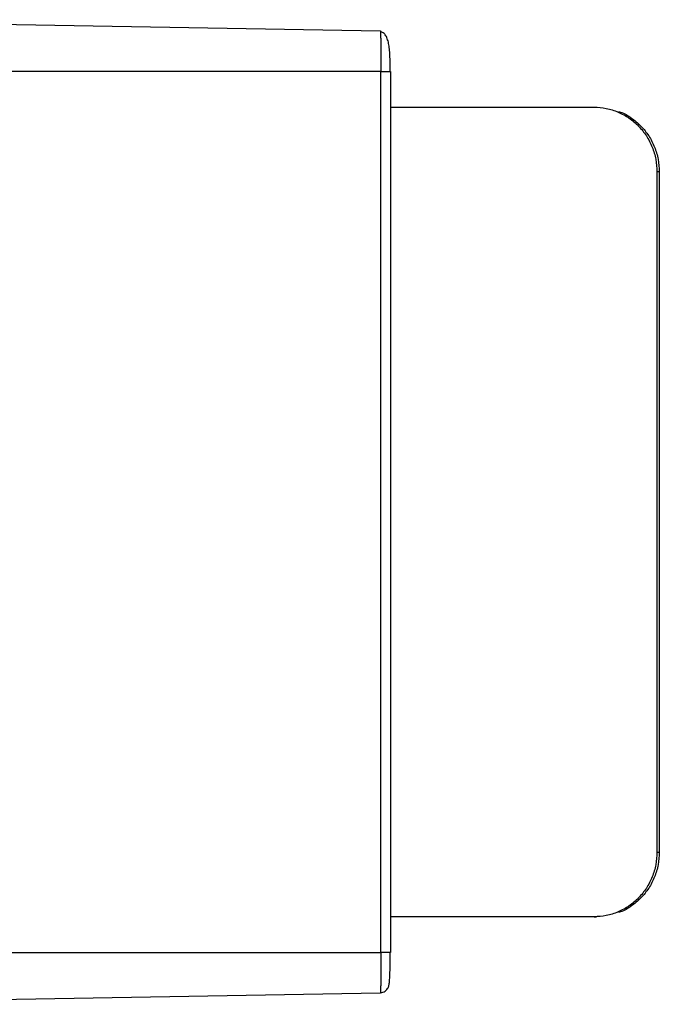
# Model space of a CAD drawing. Header units: millimetres. Extents: x 224 to 956, y 38 to 794.
# Tile 110 of 130: x 656 to 676, y 678 to 708. Entities that reach past the tile are written whole.
import ezdxf

# ---------------------------------------------------------------- set-up
doc = ezdxf.new("R2010")
doc.units = ezdxf.units.MM

msp = doc.modelspace()

# ---------------------------------------------------------------- linework, layer by layer
at = {"color": 179, "linetype": 'Continuous', "lineweight": 25}
for p, q in [((647.96, 708.427), (667.463, 708.086)), ((667.485, 706.827), (647.988, 706.827)), ((667.485, 679.627), (667.485, 706.827)), ((667.765, 706.827), (667.774, 706.827)), ((667.774, 706.827), (667.774, 679.627)), ((667.774, 705.727), (674.061, 705.727)), ((674.061, 705.727), (674.134, 705.727)), ((676.002, 703.727), (676.002, 682.727)), ((676.074, 703.727), (676.002, 703.727)), ((676.074, 703.727), (676.074, 682.727)), ((676.002, 682.727), (676.074, 682.727)), ((674.061, 680.727), (667.774, 680.727)), ((674.061, 680.727), (674.134, 680.727)), ((647.988, 679.627), (667.485, 679.627)), ((667.774, 679.627), (667.765, 679.627)), ((667.463, 678.367), (647.96, 678.027))]:
    msp.add_line(p, q, dxfattribs=at)
for points, knots in [([(667.463, 708.086), (667.465, 708.086), (667.467, 708.087), (667.467, 708.065), (667.467, 708.065)], [0, 0, 0, 0, 0.999326, 1, 1, 1, 1]), ([(667.77, 706.827), (667.769, 706.902), (667.769, 707.052), (667.764, 707.27), (667.753, 707.472), (667.732, 707.652), (667.696, 707.808), (667.64, 707.933), (667.565, 708.026), (667.498, 708.052), (667.467, 708.065)], [0, 0, 0, 0, 0.139902, 0.279548, 0.416396, 0.548375, 0.673999, 0.792104, 0.901366, 1, 1, 1, 1]), ([(674.061, 705.727), (674.188, 705.719), (674.442, 705.704), (674.808, 705.585), (675.146, 705.401), (675.442, 705.15), (675.685, 704.845), (675.865, 704.497), (675.98, 704.119), (675.994, 703.857), (676.002, 703.727)], [0, 0, 0, 0, 0.125001, 0.249999, 0.375, 0.5, 0.625, 0.75, 0.875, 1, 1, 1, 1]), ([(674.82, 705.592), (674.839, 705.586), (674.979, 705.544), (675.217, 705.396), (675.515, 705.151), (675.758, 704.845), (675.937, 704.497), (676.053, 704.119), (676.067, 703.857), (676.074, 703.727)], [0, 0, 0, 0, 0.025236, 0.187696, 0.350156, 0.512617, 0.675078, 0.837539, 1, 1, 1, 1]), ([(676.002, 682.727), (675.994, 682.596), (675.98, 682.334), (675.865, 681.956), (675.685, 681.608), (675.442, 681.303), (675.146, 681.053), (674.808, 680.868), (674.442, 680.749), (674.188, 680.734), (674.061, 680.727)], [0, 0, 0, 0, 0.125, 0.25, 0.375, 0.5, 0.625, 0.750001, 0.874999, 1, 1, 1, 1]), ([(676.074, 682.727), (676.067, 682.596), (676.053, 682.334), (675.937, 681.956), (675.758, 681.609), (675.515, 681.302), (675.217, 681.057), (674.979, 680.909), (674.839, 680.867), (674.82, 680.861)], [0, 0, 0, 0, 0.162461, 0.324922, 0.487383, 0.649844, 0.812304, 0.974764, 1, 1, 1, 1]), ([(667.467, 678.388), (667.494, 678.391), (667.547, 678.397), (667.617, 678.434), (667.669, 678.483), (667.718, 678.557), (667.742, 678.649), (667.751, 678.76), (667.76, 678.922), (667.766, 679.126), (667.769, 679.366), (667.77, 679.539), (667.77, 679.627)], [0, 0, 0, 0, 0.049288, 0.09696, 0.142908, 0.188413, 0.287202, 0.406519, 0.540846, 0.687592, 0.842516, 1, 1, 1, 1]), ([(667.467, 678.388), (667.467, 678.388), (667.467, 678.367), (667.465, 678.367), (667.463, 678.367)], [0, 0, 0, 0, 0.000673, 1, 1, 1, 1])]:
    msp.add_open_spline(points, degree=3, knots=knots, dxfattribs=at)
at = {"color": 8, "linetype": 'Continuous', "lineweight": 25}
for points, knots in [([(667.467, 708.065), (667.468, 708.046), (667.471, 708.006), (667.475, 707.887), (667.478, 707.724), (667.481, 707.522), (667.483, 707.296), (667.484, 707.062), (667.485, 706.903), (667.485, 706.827)], [0, 0, 0, 0, 0.139705, 0.285311, 0.434008, 0.582703, 0.728311, 0.868106, 1, 1, 1, 1]), ([(667.485, 706.827), (667.522, 706.827), (667.579, 706.827), (667.647, 706.827), (667.693, 706.827), (667.73, 706.827), (667.759, 706.827), (667.763, 706.827), (667.765, 706.827)], [0, 0, 0, 0, 0.272718, 0.419269, 0.568854, 0.718449, 0.865, 1, 1, 1, 1]), ([(667.485, 679.627), (667.485, 679.55), (667.484, 679.392), (667.483, 679.157), (667.481, 678.931), (667.478, 678.729), (667.475, 678.567), (667.471, 678.447), (667.468, 678.407), (667.467, 678.388)], [0, 0, 0, 0, 0.131894, 0.271689, 0.417297, 0.565992, 0.714689, 0.860295, 1, 1, 1, 1]), ([(667.765, 679.627), (667.763, 679.627), (667.759, 679.627), (667.73, 679.627), (667.693, 679.627), (667.647, 679.627), (667.579, 679.627), (667.522, 679.627), (667.485, 679.627)], [0, 0, 0, 0, 0.135015, 0.281564, 0.431156, 0.580739, 0.727287, 1, 1, 1, 1])]:
    msp.add_open_spline(points, degree=3, knots=knots, dxfattribs=at)

doc.saveas('drawing.dxf')
